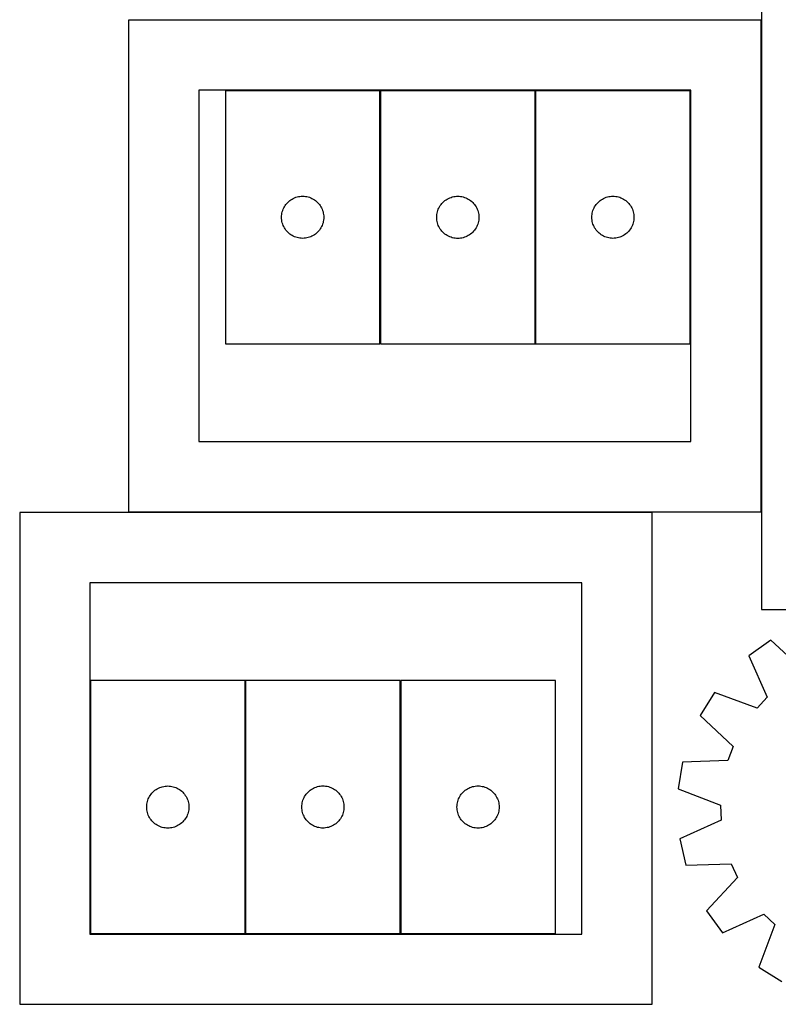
# Model space of a CAD drawing. Header units: millimetres. Extents: x 7 to 1243, y 7 to 2493.
# Tile 2 of 19: x 278 to 602, y 7 to 427. Entities that reach past the tile are written whole.
import ezdxf

# ---------------------------------------------------------------- set-up
doc = ezdxf.new("R2010")
doc.units = ezdxf.units.MM
doc.layers.add('CUT', color=7, linetype='CONTINUOUS', true_color=0x000000)

msp = doc.modelspace()

# ---------------------------------------------------------------- linework, layer by layer
at = {"layer": 'CUT'}
for p, q in [((594.717392, 445.017633), (594.717392, 175.017633)), ((594.48278, 426.73472), (324.48278, 426.73472)), ((324.48278, 426.73472), (324.48278, 216.73472)), ((594.48278, 216.73472), (594.48278, 426.73472)), ((564.48278, 396.73472), (354.48278, 396.73472)), ((354.48278, 396.73472), (354.48278, 246.73472)), ((431.825264, 396.512766), (365.825264, 396.512766)), ((365.825264, 396.512766), (365.825264, 288.512766)), ((431.825264, 288.512766), (431.825264, 396.512766)), ((432.049123, 396.492958), (432.049123, 288.492958)), ((498.049123, 396.492958), (432.049123, 396.492958)), ((498.049123, 288.492958), (498.049123, 396.492958)), ((498.267389, 396.52282), (498.267389, 288.52282)), ((564.267389, 396.52282), (498.267389, 396.52282)), ((564.267389, 288.52282), (564.267389, 396.52282)), ((564.48278, 246.73472), (564.48278, 396.73472)), ((392.461303, 348.876727), (392.891152, 349.279324)), ((392.891152, 349.279324), (393.346412, 349.652946)), ((393.346412, 349.652946), (393.825132, 349.995992)), ((393.825132, 349.995992), (394.325264, 350.306994)), ((394.325264, 350.306994), (394.844666, 350.58462)), ((394.844666, 350.58462), (395.381114, 350.827682)), ((395.381114, 350.827682), (395.932309, 351.035137)), ((395.932309, 351.035137), (396.495893, 351.206098)), ((396.495893, 351.206098), (397.069452, 351.339833)), ((397.069452, 351.339833), (397.650529, 351.43577)), ((397.650529, 351.43577), (398.236636, 351.493496)), ((398.236636, 351.493496), (398.825264, 351.512766)), ((398.825264, 351.512766), (399.413893, 351.493496)), ((399.413893, 351.493496), (400, 351.43577)), ((400, 351.43577), (400.581077, 351.339833)), ((400.581077, 351.339833), (401.154636, 351.206098)), ((401.154636, 351.206098), (401.71822, 351.035137)), ((401.71822, 351.035137), (402.269415, 350.827682)), ((402.269415, 350.827682), (402.805863, 350.58462)), ((402.805863, 350.58462), (403.325264, 350.306994)), ((403.325264, 350.306994), (403.825397, 349.995992)), ((403.825397, 349.995992), (404.304117, 349.652946)), ((404.304117, 349.652946), (404.759377, 349.279324)), ((404.759377, 349.279324), (405.189226, 348.876727)), ((458.685162, 348.856919), (459.115011, 349.259516)), ((459.115011, 349.259516), (459.57027, 349.633138)), ((459.57027, 349.633138), (460.048991, 349.976185)), ((460.048991, 349.976185), (460.549123, 350.287187)), ((460.549123, 350.287187), (461.068525, 350.564813)), ((461.068525, 350.564813), (461.604972, 350.807874)), ((461.604972, 350.807874), (462.156168, 351.015329)), ((462.156168, 351.015329), (462.719752, 351.186291)), ((462.719752, 351.186291), (463.29331, 351.320026)), ((463.29331, 351.320026), (463.874387, 351.415962)), ((463.874387, 351.415962), (464.460495, 351.473688)), ((464.460495, 351.473688), (465.049123, 351.492958)), ((465.049123, 351.492958), (465.637751, 351.473688)), ((465.637751, 351.473688), (466.223859, 351.415962)), ((466.223859, 351.415962), (466.804936, 351.320026)), ((466.804936, 351.320026), (467.378495, 351.186291)), ((467.378495, 351.186291), (467.942078, 351.015329)), ((467.942078, 351.015329), (468.493274, 350.807874)), ((468.493274, 350.807874), (469.029721, 350.564813)), ((469.029721, 350.564813), (469.549123, 350.287187)), ((469.549123, 350.287187), (470.049255, 349.976185)), ((470.049255, 349.976185), (470.527976, 349.633138)), ((470.527976, 349.633138), (470.983236, 349.259516)), ((470.983236, 349.259516), (471.413084, 348.856919)), ((524.50083, 348.456932), (524.903428, 348.886781)), ((524.903428, 348.886781), (525.333276, 349.289378)), ((525.333276, 349.289378), (525.788536, 349.663)), ((525.788536, 349.663), (526.267257, 350.006046)), ((526.267257, 350.006046), (526.767389, 350.317048)), ((526.767389, 350.317048), (527.28679, 350.594674)), ((527.28679, 350.594674), (527.823238, 350.837735)), ((527.823238, 350.837735), (528.374434, 351.045191)), ((528.374434, 351.045191), (528.938017, 351.216152)), ((528.938017, 351.216152), (529.511576, 351.349887)), ((529.511576, 351.349887), (530.092653, 351.445823)), ((530.092653, 351.445823), (530.678761, 351.50355)), ((530.678761, 351.50355), (531.267389, 351.52282)), ((531.267389, 351.52282), (531.856017, 351.50355)), ((531.856017, 351.50355), (532.442124, 351.445823)), ((532.442124, 351.445823), (533.023202, 351.349887)), ((533.023202, 351.349887), (533.59676, 351.216152)), ((533.59676, 351.216152), (534.160344, 351.045191)), ((534.160344, 351.045191), (534.71154, 350.837735)), ((534.71154, 350.837735), (535.247987, 350.594674)), ((535.247987, 350.594674), (535.767389, 350.317048)), ((535.767389, 350.317048), (536.267521, 350.006046)), ((536.267521, 350.006046), (536.746242, 349.663)), ((536.746242, 349.663), (537.201501, 349.289378)), ((537.201501, 349.289378), (537.63135, 348.886781)), ((537.63135, 348.886781), (538.033947, 348.456932)), ((389.998197, 344.268579), (390.131932, 344.842137)), ((390.131932, 344.842137), (390.302893, 345.405721)), ((390.302893, 345.405721), (390.510349, 345.956917)), ((390.510349, 345.956917), (390.75341, 346.493364)), ((390.75341, 346.493364), (391.031036, 347.012766)), ((391.031036, 347.012766), (391.342038, 347.512898)), ((391.342038, 347.512898), (391.685084, 347.991619)), ((391.685084, 347.991619), (392.058706, 348.446878)), ((392.058706, 348.446878), (392.461303, 348.876727)), ((405.189226, 348.876727), (405.591823, 348.446878)), ((405.591823, 348.446878), (405.965445, 347.991619)), ((405.965445, 347.991619), (406.308491, 347.512898)), ((406.308491, 347.512898), (406.619493, 347.012766)), ((406.619493, 347.012766), (406.897119, 346.493364)), ((406.897119, 346.493364), (407.14018, 345.956917)), ((407.14018, 345.956917), (407.347636, 345.405721)), ((407.347636, 345.405721), (407.518597, 344.842137)), ((407.518597, 344.842137), (407.652332, 344.268579)), ((456.222056, 344.248771), (456.355791, 344.822329)), ((456.355791, 344.822329), (456.526752, 345.385913)), ((456.526752, 345.385913), (456.734207, 345.937109)), ((456.734207, 345.937109), (456.977268, 346.473556)), ((456.977268, 346.473556), (457.254895, 346.992958)), ((457.254895, 346.992958), (457.565897, 347.49309)), ((457.565897, 347.49309), (457.908943, 347.971811)), ((457.908943, 347.971811), (458.282565, 348.42707)), ((458.282565, 348.42707), (458.685162, 348.856919)), ((471.413084, 348.856919), (471.815681, 348.42707)), ((471.815681, 348.42707), (472.189303, 347.971811)), ((472.189303, 347.971811), (472.53235, 347.49309)), ((472.53235, 347.49309), (472.843352, 346.992958)), ((472.843352, 346.992958), (473.120978, 346.473556)), ((473.120978, 346.473556), (473.364039, 345.937109)), ((473.364039, 345.937109), (473.571494, 345.385913)), ((473.571494, 345.385913), (473.742456, 344.822329)), ((473.742456, 344.822329), (473.876191, 344.248771)), ((522.440321, 344.278632), (522.574056, 344.852191)), ((522.574056, 344.852191), (522.745018, 345.415775)), ((522.745018, 345.415775), (522.952473, 345.96697)), ((522.952473, 345.96697), (523.195534, 346.503418)), ((523.195534, 346.503418), (523.47316, 347.02282)), ((523.47316, 347.02282), (523.784162, 347.522952)), ((523.784162, 347.522952), (524.127209, 348.001672)), ((524.127209, 348.001672), (524.50083, 348.456932)), ((538.033947, 348.456932), (538.407569, 348.001672)), ((538.407569, 348.001672), (538.750615, 347.522952)), ((538.750615, 347.522952), (539.061617, 347.02282)), ((539.061617, 347.02282), (539.339243, 346.503418)), ((539.339243, 346.503418), (539.582304, 345.96697)), ((539.582304, 345.96697), (539.78976, 345.415775)), ((539.78976, 345.415775), (539.960721, 344.852191)), ((539.960721, 344.852191), (540.094456, 344.278632)), ((389.825264, 342.512766), (389.844534, 343.101394)), ((389.844534, 341.924138), (389.825264, 342.512766)), ((389.844534, 343.101394), (389.902261, 343.687502)), ((389.902261, 341.33803), (389.844534, 341.924138)), ((389.902261, 343.687502), (389.998197, 344.268579)), ((389.998197, 340.756953), (389.902261, 341.33803)), ((390.131932, 340.183394), (389.998197, 340.756953)), ((407.652332, 340.756953), (407.518597, 340.183394)), ((407.652332, 344.268579), (407.748268, 343.687502)), ((407.748268, 341.33803), (407.652332, 340.756953)), ((407.748268, 343.687502), (407.805995, 343.101394)), ((407.805995, 341.924138), (407.748268, 341.33803)), ((407.805995, 343.101394), (407.825264, 342.512766)), ((407.825264, 342.512766), (407.805995, 341.924138)), ((456.049123, 342.492958), (456.068393, 343.081586)), ((456.068393, 341.90433), (456.049123, 342.492958)), ((456.068393, 343.081586), (456.126119, 343.667694)), ((456.126119, 341.318222), (456.068393, 341.90433)), ((456.126119, 343.667694), (456.222056, 344.248771)), ((456.222056, 340.737145), (456.126119, 341.318222)), ((456.355791, 340.163587), (456.222056, 340.737145)), ((473.876191, 340.737145), (473.742456, 340.163587)), ((473.876191, 344.248771), (473.972127, 343.667694)), ((473.972127, 341.318222), (473.876191, 340.737145)), ((473.972127, 343.667694), (474.029853, 343.081586)), ((474.029853, 341.90433), (473.972127, 341.318222)), ((474.029853, 343.081586), (474.049123, 342.492958)), ((474.049123, 342.492958), (474.029853, 341.90433)), ((522.267389, 342.52282), (522.286658, 343.111448)), ((522.286658, 341.934191), (522.267389, 342.52282)), ((522.286658, 343.111448), (522.344385, 343.697555)), ((522.344385, 341.348084), (522.286658, 341.934191)), ((522.344385, 343.697555), (522.440321, 344.278632)), ((522.440321, 340.767007), (522.344385, 341.348084)), ((522.574056, 340.193448), (522.440321, 340.767007)), ((540.094456, 340.767007), (539.960721, 340.193448)), ((540.094456, 344.278632), (540.190392, 343.697555)), ((540.190392, 341.348084), (540.094456, 340.767007)), ((540.190392, 343.697555), (540.248119, 343.111448)), ((540.248119, 341.934191), (540.190392, 341.348084)), ((540.248119, 343.111448), (540.267389, 342.52282)), ((540.267389, 342.52282), (540.248119, 341.934191)), ((390.302893, 339.619811), (390.131932, 340.183394)), ((390.510349, 339.068615), (390.302893, 339.619811)), ((390.75341, 338.532168), (390.510349, 339.068615)), ((391.031036, 338.012766), (390.75341, 338.532168)), ((391.342038, 337.512634), (391.031036, 338.012766)), ((391.685084, 337.033913), (391.342038, 337.512634)), ((392.058706, 336.578653), (391.685084, 337.033913)), ((392.461303, 336.148805), (392.058706, 336.578653)), ((405.591823, 336.578653), (405.189226, 336.148805)), ((405.965445, 337.033913), (405.591823, 336.578653)), ((406.308491, 337.512634), (405.965445, 337.033913)), ((406.619493, 338.012766), (406.308491, 337.512634)), ((406.897119, 338.532168), (406.619493, 338.012766)), ((407.14018, 339.068615), (406.897119, 338.532168)), ((407.347636, 339.619811), (407.14018, 339.068615)), ((407.518597, 340.183394), (407.347636, 339.619811)), ((456.526752, 339.600003), (456.355791, 340.163587)), ((456.734207, 339.048807), (456.526752, 339.600003)), ((456.977268, 338.51236), (456.734207, 339.048807)), ((457.254895, 337.992958), (456.977268, 338.51236)), ((457.565897, 337.492826), (457.254895, 337.992958)), ((457.908943, 337.014105), (457.565897, 337.492826)), ((458.282565, 336.558846), (457.908943, 337.014105)), ((458.685162, 336.128997), (458.282565, 336.558846)), ((471.815681, 336.558846), (471.413084, 336.128997)), ((472.189303, 337.014105), (471.815681, 336.558846)), ((472.53235, 337.492826), (472.189303, 337.014105)), ((472.843352, 337.992958), (472.53235, 337.492826)), ((473.120978, 338.51236), (472.843352, 337.992958)), ((473.364039, 339.048807), (473.120978, 338.51236)), ((473.571494, 339.600003), (473.364039, 339.048807)), ((473.742456, 340.163587), (473.571494, 339.600003)), ((522.745018, 339.629864), (522.574056, 340.193448)), ((522.952473, 339.078669), (522.745018, 339.629864)), ((523.195534, 338.542221), (522.952473, 339.078669)), ((523.47316, 338.02282), (523.195534, 338.542221)), ((523.784162, 337.522687), (523.47316, 338.02282)), ((524.127209, 337.043967), (523.784162, 337.522687)), ((524.50083, 336.588707), (524.127209, 337.043967)), ((524.903428, 336.158858), (524.50083, 336.588707)), ((538.033947, 336.588707), (537.63135, 336.158858)), ((538.407569, 337.043967), (538.033947, 336.588707)), ((538.750615, 337.522687), (538.407569, 337.043967)), ((539.061617, 338.02282), (538.750615, 337.522687)), ((539.339243, 338.542221), (539.061617, 338.02282)), ((539.582304, 339.078669), (539.339243, 338.542221)), ((539.78976, 339.629864), (539.582304, 339.078669)), ((539.960721, 340.193448), (539.78976, 339.629864)), ((392.891152, 335.746208), (392.461303, 336.148805)), ((393.346412, 335.372586), (392.891152, 335.746208)), ((393.825132, 335.029539), (393.346412, 335.372586)), ((394.325264, 334.718537), (393.825132, 335.029539)), ((394.844666, 334.440911), (394.325264, 334.718537)), ((395.381114, 334.19785), (394.844666, 334.440911)), ((395.932309, 333.990395), (395.381114, 334.19785)), ((396.495893, 333.819433), (395.932309, 333.990395)), ((397.069452, 333.685698), (396.495893, 333.819433)), ((397.650529, 333.589762), (397.069452, 333.685698)), ((398.236636, 333.532036), (397.650529, 333.589762)), ((398.825264, 333.512766), (398.236636, 333.532036)), ((399.413893, 333.532036), (398.825264, 333.512766)), ((400, 333.589762), (399.413893, 333.532036)), ((400.581077, 333.685698), (400, 333.589762)), ((401.154636, 333.819433), (400.581077, 333.685698)), ((401.71822, 333.990395), (401.154636, 333.819433)), ((402.269415, 334.19785), (401.71822, 333.990395)), ((402.805863, 334.440911), (402.269415, 334.19785)), ((403.325264, 334.718537), (402.805863, 334.440911)), ((403.825397, 335.029539), (403.325264, 334.718537)), ((404.304117, 335.372586), (403.825397, 335.029539)), ((404.759377, 335.746208), (404.304117, 335.372586)), ((405.189226, 336.148805), (404.759377, 335.746208)), ((459.115011, 335.7264), (458.685162, 336.128997)), ((459.57027, 335.352778), (459.115011, 335.7264)), ((460.048991, 335.009732), (459.57027, 335.352778)), ((460.549123, 334.698729), (460.048991, 335.009732)), ((461.068525, 334.421103), (460.549123, 334.698729)), ((461.604972, 334.178042), (461.068525, 334.421103)), ((462.156168, 333.970587), (461.604972, 334.178042)), ((462.719752, 333.799626), (462.156168, 333.970587)), ((463.29331, 333.665891), (462.719752, 333.799626)), ((463.874387, 333.569954), (463.29331, 333.665891)), ((464.460495, 333.512228), (463.874387, 333.569954)), ((465.049123, 333.492958), (464.460495, 333.512228)), ((465.637751, 333.512228), (465.049123, 333.492958)), ((466.223859, 333.569954), (465.637751, 333.512228)), ((466.804936, 333.665891), (466.223859, 333.569954)), ((467.378495, 333.799626), (466.804936, 333.665891)), ((467.942078, 333.970587), (467.378495, 333.799626)), ((468.493274, 334.178042), (467.942078, 333.970587)), ((469.029721, 334.421103), (468.493274, 334.178042)), ((469.549123, 334.698729), (469.029721, 334.421103)), ((470.049255, 335.009732), (469.549123, 334.698729)), ((470.527976, 335.352778), (470.049255, 335.009732)), ((470.983236, 335.7264), (470.527976, 335.352778)), ((471.413084, 336.128997), (470.983236, 335.7264)), ((525.333276, 335.756261), (524.903428, 336.158858)), ((525.788536, 335.382639), (525.333276, 335.756261)), ((526.267257, 335.039593), (525.788536, 335.382639)), ((526.767389, 334.728591), (526.267257, 335.039593)), ((527.28679, 334.450965), (526.767389, 334.728591)), ((527.823238, 334.207904), (527.28679, 334.450965)), ((528.374434, 334.000448), (527.823238, 334.207904)), ((528.938017, 333.829487), (528.374434, 334.000448)), ((529.511576, 333.695752), (528.938017, 333.829487)), ((530.092653, 333.599816), (529.511576, 333.695752)), ((530.678761, 333.542089), (530.092653, 333.599816)), ((531.267389, 333.52282), (530.678761, 333.542089)), ((531.856017, 333.542089), (531.267389, 333.52282)), ((532.442124, 333.599816), (531.856017, 333.542089)), ((533.023202, 333.695752), (532.442124, 333.599816)), ((533.59676, 333.829487), (533.023202, 333.695752)), ((534.160344, 334.000448), (533.59676, 333.829487)), ((534.71154, 334.207904), (534.160344, 334.000448)), ((535.247987, 334.450965), (534.71154, 334.207904)), ((535.767389, 334.728591), (535.247987, 334.450965)), ((536.267521, 335.039593), (535.767389, 334.728591)), ((536.746242, 335.382639), (536.267521, 335.039593)), ((537.201501, 335.756261), (536.746242, 335.382639)), ((537.63135, 336.158858), (537.201501, 335.756261)), ((365.825264, 288.512766), (431.825264, 288.512766)), ((432.049123, 288.492958), (498.049123, 288.492958)), ((498.267389, 288.52282), (564.267389, 288.52282)), ((354.48278, 246.73472), (564.48278, 246.73472)), ((548.041929, 216.520967), (278.041929, 216.520967)), ((278.041929, 216.520967), (278.041929, 6.520967)), ((324.48278, 216.73472), (594.48278, 216.73472)), ((548.041929, 6.520967), (548.041929, 216.520967)), ((518.041929, 186.520967), (308.041929, 186.520967)), ((308.041929, 186.520967), (308.041929, 36.520967)), ((518.041929, 36.520967), (518.041929, 186.520967)), ((594.717392, 175.017633), (804.717392, 175.017633)), ((598.61465, 162.005594), (589.237433, 155.285976)), ((612.802333, 148.808925), (598.61465, 162.005594)), ((589.237433, 155.285976), (597.173273, 137.6093)), ((374.257321, 144.732867), (308.257321, 144.732867)), ((308.257321, 144.732867), (308.257321, 36.732867)), ((374.257321, 36.732867), (374.257321, 144.732867)), ((440.475586, 144.762729), (374.475586, 144.762729)), ((374.475586, 144.762729), (374.475586, 36.762729)), ((440.475586, 36.762729), (440.475586, 144.762729)), ((440.699445, 144.742921), (440.699445, 36.742921)), ((506.699445, 144.742921), (440.699445, 144.742921)), ((506.699445, 36.742921), (506.699445, 144.742921)), ((574.620035, 139.679141), (568.528103, 129.882517)), ((592.777892, 132.9164), (574.620035, 139.679141)), ((597.173273, 137.6093), (592.777892, 132.9164)), ((568.528103, 129.882517), (582.624434, 116.588313)), ((582.624434, 116.588313), (580.359527, 110.570599)), ((560.995866, 109.869846), (559.11666, 98.487665)), ((580.359527, 110.570599), (560.995866, 109.869846)), ((334.490763, 96.66698), (334.89336, 97.096828)), ((334.89336, 97.096828), (335.323209, 97.499426)), ((335.323209, 97.499426), (335.778468, 97.873047)), ((335.778468, 97.873047), (336.257189, 98.216094)), ((336.257189, 98.216094), (336.757321, 98.527096)), ((336.757321, 98.527096), (337.276723, 98.804722)), ((337.276723, 98.804722), (337.81317, 99.047783)), ((337.81317, 99.047783), (338.364366, 99.255239)), ((338.364366, 99.255239), (338.927949, 99.4262)), ((338.927949, 99.4262), (339.501508, 99.559935)), ((339.501508, 99.559935), (340.082585, 99.655871)), ((340.082585, 99.655871), (340.668693, 99.713598)), ((340.668693, 99.713598), (341.257321, 99.732867)), ((341.257321, 99.732867), (341.845949, 99.713598)), ((341.845949, 99.713598), (342.432057, 99.655871)), ((342.432057, 99.655871), (343.013134, 99.559935)), ((343.013134, 99.559935), (343.586692, 99.4262)), ((343.586692, 99.4262), (344.150276, 99.255239)), ((344.150276, 99.255239), (344.701472, 99.047783)), ((344.701472, 99.047783), (345.237919, 98.804722)), ((345.237919, 98.804722), (345.757321, 98.527096)), ((345.757321, 98.527096), (346.257453, 98.216094)), ((346.257453, 98.216094), (346.736174, 97.873047)), ((346.736174, 97.873047), (347.191433, 97.499426)), ((347.191433, 97.499426), (347.621282, 97.096828)), ((347.621282, 97.096828), (348.023879, 96.66698)), ((400.335406, 96.241582), (400.709028, 96.696841)), ((400.709028, 96.696841), (401.111625, 97.12669)), ((401.111625, 97.12669), (401.541474, 97.529287)), ((401.541474, 97.529287), (401.996734, 97.902909)), ((401.996734, 97.902909), (402.475454, 98.245955)), ((402.475454, 98.245955), (402.975586, 98.556957)), ((402.975586, 98.556957), (403.494988, 98.834584)), ((403.494988, 98.834584), (404.031435, 99.077645)), ((404.031435, 99.077645), (404.582631, 99.2851)), ((404.582631, 99.2851), (405.146215, 99.456061)), ((405.146215, 99.456061), (405.719773, 99.589796)), ((405.719773, 99.589796), (406.300851, 99.685733)), ((406.300851, 99.685733), (406.886958, 99.743459)), ((406.886958, 99.743459), (407.475586, 99.762729)), ((407.475586, 99.762729), (408.064215, 99.743459)), ((408.064215, 99.743459), (408.650322, 99.685733)), ((408.650322, 99.685733), (409.231399, 99.589796)), ((409.231399, 99.589796), (409.804958, 99.456061)), ((409.804958, 99.456061), (410.368542, 99.2851)), ((410.368542, 99.2851), (410.919737, 99.077645)), ((410.919737, 99.077645), (411.456185, 98.834584)), ((411.456185, 98.834584), (411.975586, 98.556957)), ((411.975586, 98.556957), (412.475718, 98.245955)), ((412.475718, 98.245955), (412.954439, 97.902909)), ((412.954439, 97.902909), (413.409699, 97.529287)), ((413.409699, 97.529287), (413.839547, 97.12669)), ((413.839547, 97.12669), (414.242145, 96.696841)), ((414.242145, 96.696841), (414.615766, 96.241582)), ((466.932887, 96.677033), (467.335484, 97.106882)), ((467.335484, 97.106882), (467.765333, 97.509479)), ((467.765333, 97.509479), (468.220592, 97.883101)), ((468.220592, 97.883101), (468.699313, 98.226148)), ((468.699313, 98.226148), (469.199445, 98.53715)), ((469.199445, 98.53715), (469.718847, 98.814776)), ((469.718847, 98.814776), (470.255294, 99.057837)), ((470.255294, 99.057837), (470.80649, 99.265292)), ((470.80649, 99.265292), (471.370074, 99.436254)), ((471.370074, 99.436254), (471.943632, 99.569989)), ((471.943632, 99.569989), (472.524709, 99.665925)), ((472.524709, 99.665925), (473.110817, 99.723651)), ((473.110817, 99.723651), (473.699445, 99.742921)), ((473.699445, 99.742921), (474.288073, 99.723651)), ((474.288073, 99.723651), (474.874181, 99.665925)), ((474.874181, 99.665925), (475.455258, 99.569989)), ((475.455258, 99.569989), (476.028816, 99.436254)), ((476.028816, 99.436254), (476.5924, 99.265292)), ((476.5924, 99.265292), (477.143596, 99.057837)), ((477.143596, 99.057837), (477.680043, 98.814776)), ((477.680043, 98.814776), (478.199445, 98.53715)), ((478.199445, 98.53715), (478.699577, 98.226148)), ((478.699577, 98.226148), (479.178298, 97.883101)), ((479.178298, 97.883101), (479.633557, 97.509479)), ((479.633557, 97.509479), (480.063406, 97.106882)), ((480.063406, 97.106882), (480.466003, 96.677033)), ((559.11666, 98.487665), (577.227443, 91.599854)), ((332.334317, 91.907603), (332.430253, 92.48868)), ((332.430253, 92.48868), (332.563988, 93.062239)), ((332.563988, 93.062239), (332.73495, 93.625823)), ((332.73495, 93.625823), (332.942405, 94.177018)), ((332.942405, 94.177018), (333.185466, 94.713466)), ((333.185466, 94.713466), (333.463092, 95.232867)), ((333.463092, 95.232867), (333.774094, 95.732999)), ((333.774094, 95.732999), (334.117141, 96.21172)), ((334.117141, 96.21172), (334.490763, 96.66698)), ((348.023879, 96.66698), (348.397501, 96.21172)), ((348.397501, 96.21172), (348.740547, 95.732999)), ((348.740547, 95.732999), (349.051549, 95.232867)), ((349.051549, 95.232867), (349.329176, 94.713466)), ((349.329176, 94.713466), (349.572237, 94.177018)), ((349.572237, 94.177018), (349.779692, 93.625823)), ((349.779692, 93.625823), (349.950653, 93.062239)), ((349.950653, 93.062239), (350.084388, 92.48868)), ((350.084388, 92.48868), (350.180325, 91.907603)), ((398.552583, 91.937465), (398.648519, 92.518542)), ((398.648519, 92.518542), (398.782254, 93.0921)), ((398.782254, 93.0921), (398.953215, 93.655684)), ((398.953215, 93.655684), (399.160671, 94.20688)), ((399.160671, 94.20688), (399.403732, 94.743327)), ((399.403732, 94.743327), (399.681358, 95.262729)), ((399.681358, 95.262729), (399.99236, 95.762861)), ((399.99236, 95.762861), (400.335406, 96.241582)), ((414.615766, 96.241582), (414.958813, 95.762861)), ((414.958813, 95.762861), (415.269815, 95.262729)), ((415.269815, 95.262729), (415.547441, 94.743327)), ((415.547441, 94.743327), (415.790502, 94.20688)), ((415.790502, 94.20688), (415.997958, 93.655684)), ((415.997958, 93.655684), (416.168919, 93.0921)), ((416.168919, 93.0921), (416.302654, 92.518542)), ((416.302654, 92.518542), (416.39859, 91.937465)), ((464.776441, 91.917657), (464.872378, 92.498734)), ((464.872378, 92.498734), (465.006113, 93.072293)), ((465.006113, 93.072293), (465.177074, 93.635876)), ((465.177074, 93.635876), (465.384529, 94.187072)), ((465.384529, 94.187072), (465.62759, 94.723519)), ((465.62759, 94.723519), (465.905216, 95.242921)), ((465.905216, 95.242921), (466.216219, 95.743053)), ((466.216219, 95.743053), (466.559265, 96.221774)), ((466.559265, 96.221774), (466.932887, 96.677033)), ((480.466003, 96.677033), (480.839625, 96.221774)), ((480.839625, 96.221774), (481.182672, 95.743053)), ((481.182672, 95.743053), (481.493674, 95.242921)), ((481.493674, 95.242921), (481.7713, 94.723519)), ((481.7713, 94.723519), (482.014361, 94.187072)), ((482.014361, 94.187072), (482.221816, 93.635876)), ((482.221816, 93.635876), (482.392777, 93.072293)), ((482.392777, 93.072293), (482.526513, 92.498734)), ((482.526513, 92.498734), (482.622449, 91.917657)), ((332.257321, 90.732867), (332.276591, 91.321496)), ((332.276591, 90.144239), (332.257321, 90.732867)), ((332.276591, 91.321496), (332.334317, 91.907603)), ((332.334317, 89.558132), (332.276591, 90.144239)), ((332.430253, 88.977054), (332.334317, 89.558132)), ((332.563988, 88.403496), (332.430253, 88.977054)), ((332.73495, 87.839912), (332.563988, 88.403496)), ((349.950653, 88.403496), (349.779692, 87.839912)), ((350.084388, 88.977054), (349.950653, 88.403496)), ((350.180325, 89.558132), (350.084388, 88.977054)), ((350.180325, 91.907603), (350.238051, 91.321496)), ((350.238051, 90.144239), (350.180325, 89.558132)), ((350.238051, 91.321496), (350.257321, 90.732867)), ((350.257321, 90.732867), (350.238051, 90.144239)), ((398.475586, 90.762729), (398.494856, 91.351357)), ((398.494856, 90.174101), (398.475586, 90.762729)), ((398.494856, 91.351357), (398.552583, 91.937465)), ((398.552583, 89.587993), (398.494856, 90.174101)), ((398.648519, 89.006916), (398.552583, 89.587993)), ((398.782254, 88.433357), (398.648519, 89.006916)), ((398.953215, 87.869774), (398.782254, 88.433357)), ((416.168919, 88.433357), (415.997958, 87.869774)), ((416.302654, 89.006916), (416.168919, 88.433357)), ((416.39859, 89.587993), (416.302654, 89.006916)), ((416.39859, 91.937465), (416.456317, 91.351357)), ((416.456317, 90.174101), (416.39859, 89.587993)), ((416.456317, 91.351357), (416.475586, 90.762729)), ((416.475586, 90.762729), (416.456317, 90.174101)), ((464.699445, 90.742921), (464.718715, 91.331549)), ((464.718715, 90.154293), (464.699445, 90.742921)), ((464.718715, 91.331549), (464.776441, 91.917657)), ((464.776441, 89.568185), (464.718715, 90.154293)), ((464.872378, 88.987108), (464.776441, 89.568185)), ((465.006113, 88.41355), (464.872378, 88.987108)), ((465.177074, 87.849966), (465.006113, 88.41355)), ((482.392777, 88.41355), (482.221816, 87.849966)), ((482.526513, 88.987108), (482.392777, 88.41355)), ((482.622449, 89.568185), (482.526513, 88.987108)), ((482.622449, 91.917657), (482.680175, 91.331549)), ((482.680175, 90.154293), (482.622449, 89.568185)), ((482.680175, 91.331549), (482.699445, 90.742921)), ((482.699445, 90.742921), (482.680175, 90.154293)), ((577.227443, 91.599854), (577.437821, 85.173469)), ((332.942405, 87.288717), (332.73495, 87.839912)), ((333.185466, 86.752269), (332.942405, 87.288717)), ((333.463092, 86.232867), (333.185466, 86.752269)), ((333.774094, 85.732735), (333.463092, 86.232867)), ((334.117141, 85.254015), (333.774094, 85.732735)), ((334.490763, 84.798755), (334.117141, 85.254015)), ((334.89336, 84.368906), (334.490763, 84.798755)), ((335.323209, 83.966309), (334.89336, 84.368906)), ((347.621282, 84.368906), (347.191433, 83.966309)), ((348.023879, 84.798755), (347.621282, 84.368906)), ((348.397501, 85.254015), (348.023879, 84.798755)), ((348.740547, 85.732735), (348.397501, 85.254015)), ((349.051549, 86.232867), (348.740547, 85.732735)), ((349.329176, 86.752269), (349.051549, 86.232867)), ((349.572237, 87.288717), (349.329176, 86.752269)), ((349.779692, 87.839912), (349.572237, 87.288717)), ((399.160671, 87.318578), (398.953215, 87.869774)), ((399.403732, 86.782131), (399.160671, 87.318578)), ((399.681358, 86.262729), (399.403732, 86.782131)), ((399.99236, 85.762597), (399.681358, 86.262729)), ((400.335406, 85.283876), (399.99236, 85.762597)), ((400.709028, 84.828617), (400.335406, 85.283876)), ((401.111625, 84.398768), (400.709028, 84.828617)), ((401.541474, 83.996171), (401.111625, 84.398768)), ((413.839547, 84.398768), (413.409699, 83.996171)), ((414.242145, 84.828617), (413.839547, 84.398768)), ((414.615766, 85.283876), (414.242145, 84.828617)), ((414.958813, 85.762597), (414.615766, 85.283876)), ((415.269815, 86.262729), (414.958813, 85.762597)), ((415.547441, 86.782131), (415.269815, 86.262729)), ((415.790502, 87.318578), (415.547441, 86.782131)), ((415.997958, 87.869774), (415.790502, 87.318578)), ((465.384529, 87.29877), (465.177074, 87.849966)), ((465.62759, 86.762323), (465.384529, 87.29877)), ((465.905216, 86.242921), (465.62759, 86.762323)), ((466.216219, 85.742789), (465.905216, 86.242921)), ((466.559265, 85.264068), (466.216219, 85.742789)), ((466.932887, 84.808809), (466.559265, 85.264068)), ((467.335484, 84.37896), (466.932887, 84.808809)), ((467.765333, 83.976363), (467.335484, 84.37896)), ((480.063406, 84.37896), (479.633557, 83.976363)), ((480.466003, 84.808809), (480.063406, 84.37896)), ((480.839625, 85.264068), (480.466003, 84.808809)), ((481.182672, 85.742789), (480.839625, 85.264068)), ((481.493674, 86.242921), (481.182672, 85.742789)), ((481.7713, 86.762323), (481.493674, 86.242921)), ((482.014361, 87.29877), (481.7713, 86.762323)), ((482.221816, 87.849966), (482.014361, 87.29877)), ((577.437821, 85.173469), (559.816298, 77.115905)), ((335.778468, 83.592687), (335.323209, 83.966309)), ((336.257189, 83.249641), (335.778468, 83.592687)), ((336.757321, 82.938639), (336.257189, 83.249641)), ((337.276723, 82.661013), (336.757321, 82.938639)), ((337.81317, 82.417952), (337.276723, 82.661013)), ((338.364366, 82.210496), (337.81317, 82.417952)), ((338.927949, 82.039535), (338.364366, 82.210496)), ((339.501508, 81.9058), (338.927949, 82.039535)), ((340.082585, 81.809864), (339.501508, 81.9058)), ((340.668693, 81.752137), (340.082585, 81.809864)), ((341.257321, 81.732867), (340.668693, 81.752137)), ((341.845949, 81.752137), (341.257321, 81.732867)), ((342.432057, 81.809864), (341.845949, 81.752137)), ((343.013134, 81.9058), (342.432057, 81.809864)), ((343.586692, 82.039535), (343.013134, 81.9058)), ((344.150276, 82.210496), (343.586692, 82.039535)), ((344.701472, 82.417952), (344.150276, 82.210496)), ((345.237919, 82.661013), (344.701472, 82.417952)), ((345.757321, 82.938639), (345.237919, 82.661013)), ((346.257453, 83.249641), (345.757321, 82.938639)), ((346.736174, 83.592687), (346.257453, 83.249641)), ((347.191433, 83.966309), (346.736174, 83.592687)), ((401.996734, 83.622549), (401.541474, 83.996171)), ((402.475454, 83.279502), (401.996734, 83.622549)), ((402.975586, 82.9685), (402.475454, 83.279502)), ((403.494988, 82.690874), (402.975586, 82.9685)), ((404.031435, 82.447813), (403.494988, 82.690874)), ((404.582631, 82.240358), (404.031435, 82.447813)), ((405.146215, 82.069396), (404.582631, 82.240358)), ((405.719773, 81.935661), (405.146215, 82.069396)), ((406.300851, 81.839725), (405.719773, 81.935661)), ((406.886958, 81.781999), (406.300851, 81.839725)), ((407.475586, 81.762729), (406.886958, 81.781999)), ((408.064215, 81.781999), (407.475586, 81.762729)), ((408.650322, 81.839725), (408.064215, 81.781999)), ((409.231399, 81.935661), (408.650322, 81.839725)), ((409.804958, 82.069396), (409.231399, 81.935661)), ((410.368542, 82.240358), (409.804958, 82.069396)), ((410.919737, 82.447813), (410.368542, 82.240358)), ((411.456185, 82.690874), (410.919737, 82.447813)), ((411.975586, 82.9685), (411.456185, 82.690874)), ((412.475718, 83.279502), (411.975586, 82.9685)), ((412.954439, 83.622549), (412.475718, 83.279502)), ((413.409699, 83.996171), (412.954439, 83.622549)), ((468.220592, 83.602741), (467.765333, 83.976363)), ((468.699313, 83.259695), (468.220592, 83.602741)), ((469.199445, 82.948692), (468.699313, 83.259695)), ((469.718847, 82.671066), (469.199445, 82.948692)), ((470.255294, 82.428005), (469.718847, 82.671066)), ((470.80649, 82.22055), (470.255294, 82.428005)), ((471.370074, 82.049589), (470.80649, 82.22055)), ((471.943632, 81.915854), (471.370074, 82.049589)), ((472.524709, 81.819917), (471.943632, 81.915854)), ((473.110817, 81.762191), (472.524709, 81.819917)), ((473.699445, 81.742921), (473.110817, 81.762191)), ((474.288073, 81.762191), (473.699445, 81.742921)), ((474.874181, 81.819917), (474.288073, 81.762191)), ((475.455258, 81.915854), (474.874181, 81.819917)), ((476.028816, 82.049589), (475.455258, 81.915854)), ((476.5924, 82.22055), (476.028816, 82.049589)), ((477.143596, 82.428005), (476.5924, 82.22055)), ((477.680043, 82.671066), (477.143596, 82.428005)), ((478.199445, 82.948692), (477.680043, 82.671066)), ((478.699577, 83.259695), (478.199445, 82.948692)), ((479.178298, 83.602741), (478.699577, 83.259695)), ((479.633557, 83.976363), (479.178298, 83.602741)), ((559.816298, 77.115905), (562.43591, 65.881)), ((562.43591, 65.881), (581.803943, 66.448189)), ((581.803943, 66.448189), (584.457578, 60.591491)), ((584.457578, 60.591491), (571.260909, 46.403808)), ((571.260909, 46.403808), (577.980527, 37.026591)), ((577.980527, 37.026591), (595.657203, 44.962431)), ((595.657203, 44.962431), (600.350103, 40.56705)), ((600.350103, 40.56705), (593.587362, 22.409194)), ((308.041929, 36.520967), (518.041929, 36.520967)), ((308.257321, 36.732867), (374.257321, 36.732867)), ((374.475586, 36.762729), (440.475586, 36.762729)), ((440.699445, 36.742921), (506.699445, 36.742921)), ((593.587362, 22.409194), (603.383986, 16.317261)), ((278.041929, 6.520967), (548.041929, 6.520967))]:
    msp.add_line(p, q, dxfattribs=at)

doc.saveas('drawing.dxf')
